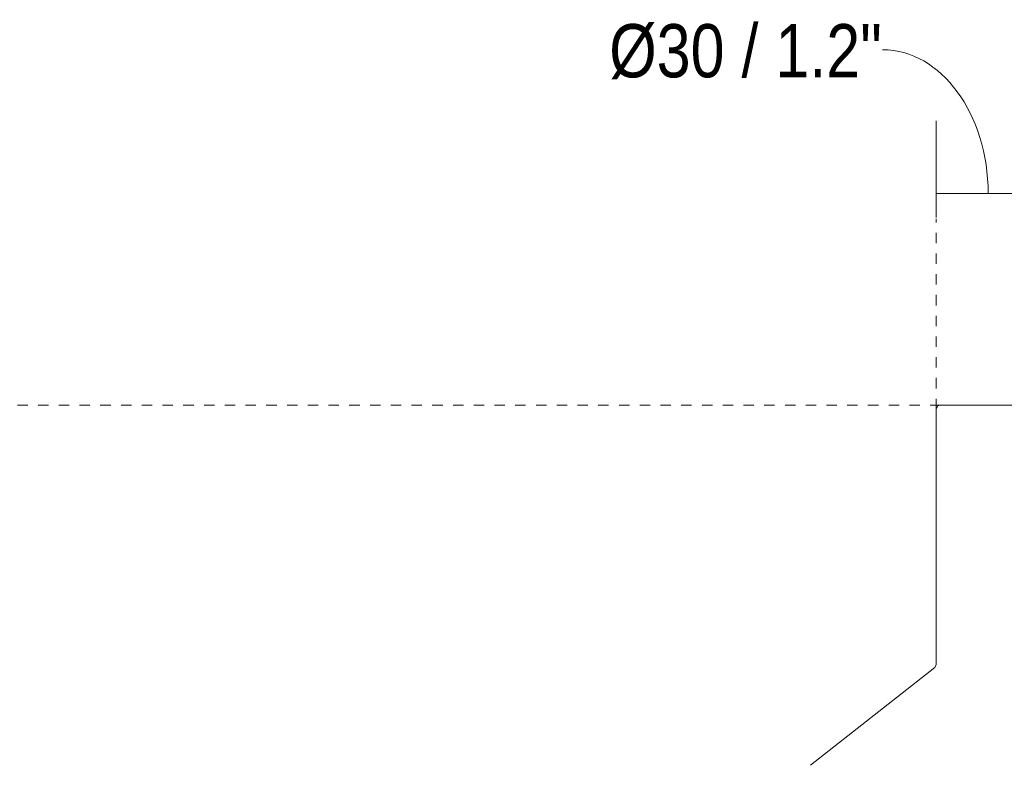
# Model space of a CAD drawing. Header units: millimetres. Extents: x -7014 to -4812, y -150 to 6878.
# Tile 5 of 17: x -6872 to -6587, y 380 to 596. Entities that reach past the tile are written whole.
import ezdxf

# ---------------------------------------------------------------- set-up
doc = ezdxf.new("R2010")
doc.units = ezdxf.units.MM
doc.linetypes.add('Dash', pattern=[6, 3, -3])
doc.layers.add('A-ANNO-DIMS', color=7, linetype='Dash', lineweight=9, true_color=0xd2d2d2)
doc.layers.add('A-ANNO-DIMS-7', color=7, linetype='Continuous', lineweight=9)
doc.layers.add('E-LITE-EQPM', color=7, linetype='Continuous', lineweight=20)
doc.styles.add('Arial Narrow', font='ARIALN.TTF', dxfattribs={"height": 15.4})
doc.dimstyles.new('FARO_-_2_2mm_Arial_Narrow_mm_Inch_Left_1', dxfattribs={"dimscale": 304.8, "dimtxt": 15.760837, "dimasz": 0, "dimexe": 0.068898, "dimexo": 0.0625, "dimgap": 0.011483, "dimtad": 1, "dimdec": 0, "dimzin": 0, "dimdsep": 46, "dimtxsty": 'Arial Narrow', "dimblk1": 'NONE', "dimblk2": 'NONE', "dimsah": 1, "dimcen": 0.09, "dimadec": 0, "dimazin": 0, "dimtfac": 1, "dimtdec": 4, "dimtix": 1, "dimtmove": 1, "dimatfit": 3, "dimfxl": 0.022966, "dimfxlon": 1, "dimtvp": 1, "dimtolj": 1, "dimtzin": 0, "dimarcsym": 2})

# ---------------------------------------------------------------- blocks, each defined once
blk = doc.blocks.new('71576-01 - 71576-01 SAIGON Grey_matt white floor 0_1M R55-457170-Alzado_PDF')
at = {"layer": 'E-LITE-EQPM'}
for p, q in [((-6606.71, 483.15), (-6606.71, 409.21)), ((-6607.13, 408.33), (-6643.1, 380.03))]:
    blk.add_line(p, q, dxfattribs=at)
at = {"layer": 'E-LITE-EQPM', "flags": 128}
for points in [[(-6606.71, 483.15), (-6606.29, 483.97), (-6605.7, 484.16)], [(-6591.71, 484.16), (-6595.23, 484.16), (-6598.53, 484.16), (-6601.38, 484.16), (-6603.62, 484.16), (-6605.08, 484.16), (-6605.69, 484.16), (-6605.7, 484.16)], [(-6605.7, 484.16), (-6605.25, 484.16), (-6603.93, 484.16), (-6601.82, 484.16), (-6599.06, 484.16), (-6595.83, 484.16), (-6592.33, 484.16), (-6591.71, 484.16)], [(-6591.71, 484.16), (-6588.19, 484.16), (-6584.89, 484.16), (-6582.03, 484.16), (-6579.8, 484.16), (-6578.33, 484.16), (-6577.73, 484.16), (-6577.71, 484.16)], [(-6577.71, 484.16), (-6578.16, 484.16), (-6579.49, 484.16), (-6581.59, 484.16), (-6584.35, 484.16), (-6587.59, 484.16), (-6591.09, 484.16), (-6591.71, 484.16)], [(-6607.13, 408.33), (-6606.71, 409.2), (-6606.71, 409.21)]]:
    blk.add_lwpolyline(points, dxfattribs=at)
blk = doc.blocks.new('DIMBLOCK9-Alzado_PDF')
at = {"layer": 'A-ANNO-DIMS-7', "color": 251, "true_color": 0x5b5b5b, "transparency": 16777216}
for p, q in [((-6606.71, 538.42), (-6606.71, 566.42)), ((-6576.71, 538.42), (-6576.71, 566.42)), ((-6606.71, 545.42), (-6576.71, 545.42)), ((-6606.71, 545.42), (-6606.71, 538.42)), ((-6576.71, 545.42), (-6576.71, 538.42))]:
    blk.add_line(p, q, dxfattribs=at)
blk.add_ellipse((-6622.25, 545.42), major_axis=(0, 41.57), ratio=0.734721, start_param=4.712389, end_param=6.283185, dxfattribs=at)
at = {"layer": 'A-ANNO-DIMS-7', "color": 0, "transparency": 16777216, "insert": (-6701.31, 594.39), "char_height": 15.4, "width": 94.8652, "attachment_point": 1, "line_spacing_factor": 0.974696, "style": 'Arial Narrow'}
blk.add_mtext('Ø30 / 1.2"', dxfattribs=at)
blk = doc.blocks.new('_None')

msp = doc.modelspace()

# ---------------------------------------------------------------- linework, layer by layer
at = {"layer": 'A-ANNO-DIMS'}
for p, q in [((-6606.71, 483.05), (-6606.71, 538.05)), ((-6605.47, 484.17), (-6955.27, 484.17))]:
    msp.add_line(p, q, dxfattribs=at)

# ---------------------------------------------------------------- block references
at = {"layer": 'E-LITE-EQPM'}
msp.add_blockref('71576-01 - 71576-01 SAIGON Grey_matt white floor 0_1M R55-457170-Alzado_PDF', (0, 0), dxfattribs=at)

# ---------------------------------------------------------------- dimensions: what is measured, and where the dimension line sits
at = {"layer": 'A-ANNO-DIMS', "color": 251, "linetype": 'Continuous', "true_color": 0x5b5b5b}
dim = msp.add_linear_dim(base=(-6576.71, 545.42), p1=(-6606.71, 538.42), p2=(-6576.71, 538.42), text='Ø<>', dimstyle='FARO_-_2_2mm_Arial_Narrow_mm_Inch_Left_1', override={"dimpost": '<>', "dimfxl": 29.997009}, dxfattribs=at)
dim.commit()
dim.dimension.update_dxf_attribs({"geometry": 'DIMBLOCK9-Alzado_PDF', "text_midpoint": (-6653.87, 584.12), "dimtype": 160})

doc.saveas('drawing.dxf')
